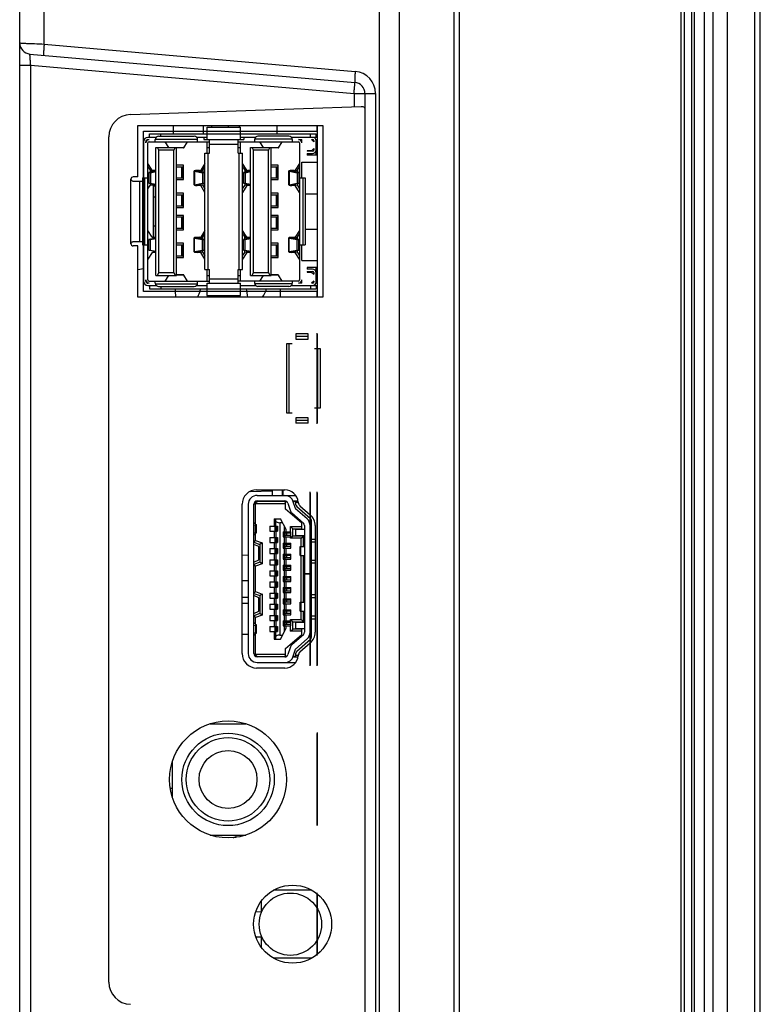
# Model space of a CAD drawing. Header units: millimetres. Extents: x 0 to 1189, y 0 to 841.
# Tile 6 of 29: x 83 to 150, y 505 to 594. Entities that reach past the tile are written whole.
import ezdxf

# ---------------------------------------------------------------- set-up
doc = ezdxf.new("R2010")
doc.units = ezdxf.units.MM
doc.layers.add('11_COMPONENTS', color=7, linetype='Continuous')

msp = doc.modelspace()

# ---------------------------------------------------------------- linework, layer by layer
at = {"layer": '11_COMPONENTS', "color": 7, "linetype": 'Continuous'}
for p, q in [((144.729, 400.165), (144.729, 661.165)), ((145.508, 401.694), (145.508, 659.636)), ((146.77, 401.735), (146.77, 659.595)), ((143.829, 401.865), (143.829, 659.465)), ((142.929, 403.546), (142.929, 657.785)), ((143.579, 403.17), (143.579, 658.16)), ((142.629, 404.065), (142.629, 657.265)), ((149.228, 404.685), (149.228, 656.645)), ((149.729, 404.685), (149.729, 656.645)), ((122.229, 408.792), (122.229, 652.538)), ((122.729, 408.766), (122.729, 652.565)), ((115.529, 413.044), (115.529, 648.287)), ((117.32, 415.041), (117.32, 646.289)), ((85.415, 591.685), (85.415, 599.665)), ((83.229, 464.535), (83.229, 596.866)), ((85.415, 591.685), (113.351, 589.241)), ((84.142, 590.797), (113.316, 588.245)), ((83.229, 589.789), (84.211, 589.789)), ((84.211, 500.541), (84.211, 589.789)), ((84.211, 589.789), (113.246, 587.249)), ((113.246, 587.249), (113.246, 586.061)), ((113.246, 587.249), (115.177, 587.249)), ((114.229, 587.249), (114.229, 503.082)), ((115.177, 587.249), (115.177, 503.082)), ((93.159, 585.36), (113.874, 586.083)), ((93.829, 579.765), (93.829, 584.365)), ((93.829, 584.365), (110.429, 584.365)), ((94.329, 569.465), (94.329, 583.865)), ((94.329, 583.865), (109.929, 583.865)), ((94.889, 583.315), (94.889, 583.615)), ((94.889, 583.615), (109.829, 583.615)), ((95.889, 583.415), (95.889, 583.615)), ((96.99, 584.365), (96.99, 583.615)), ((99.7, 584.365), (99.7, 583.615)), ((100.049, 583.115), (100.049, 584.215)), ((100.049, 584.215), (103.049, 584.215)), ((100.437, 584.365), (100.437, 584.215)), ((101.929, 584.365), (101.929, 584.215)), ((102.929, 584.365), (102.929, 584.215)), ((103.049, 583.115), (103.049, 584.215)), ((106.319, 584.365), (106.319, 583.615)), ((109.329, 583.315), (109.329, 583.615)), ((109.829, 583.315), (109.829, 583.615)), ((109.929, 584.053), (109.929, 584.178)), ((109.929, 583.865), (109.929, 569.465)), ((110.429, 584.365), (110.429, 568.965)), ((91.229, 507.47), (91.229, 583.361)), ((94.339, 582.915), (94.339, 579.665)), ((94.539, 582.815), (94.539, 582.915)), ((95.475, 583.315), (94.739, 583.315)), ((94.739, 583.115), (94.839, 583.115)), ((94.739, 570.515), (94.739, 582.815)), ((94.839, 582.915), (100.259, 582.915)), ((95.399, 582.915), (95.399, 583.115)), ((95.403, 583.165), (99.195, 583.165)), ((95.699, 583.415), (98.899, 583.415)), ((96.606, 582.415), (96.293, 582.915)), ((97.949, 582.379), (98.285, 582.915)), ((100.049, 583.315), (99.122, 583.315)), ((99.199, 582.915), (99.199, 583.115)), ((99.749, 583.315), (99.749, 583.115)), ((99.749, 583.115), (103.349, 583.115)), ((100.059, 581.885), (100.059, 582.915)), ((100.259, 581.885), (100.259, 583.115)), ((100.259, 582.715), (102.839, 582.715)), ((102.839, 581.885), (102.839, 583.115)), ((102.839, 582.915), (108.259, 582.915)), ((103.039, 581.885), (103.039, 582.915)), ((104.395, 583.315), (103.049, 583.315)), ((103.349, 583.315), (103.349, 583.115)), ((104.319, 583.115), (104.319, 582.915)), ((107.695, 583.165), (104.323, 583.165)), ((107.399, 583.415), (104.619, 583.415)), ((105.106, 582.415), (104.793, 582.915)), ((106.449, 582.379), (106.785, 582.915)), ((109.929, 583.315), (107.622, 583.315)), ((107.699, 583.115), (107.699, 582.915)), ((108.259, 583.115), (108.559, 583.115)), ((108.359, 582.815), (108.359, 570.515)), ((108.559, 582.815), (108.559, 583.115)), ((109.429, 583.115), (109.629, 582.915)), ((109.429, 583.115), (109.529, 583.115)), ((109.629, 583.015), (109.629, 582.915)), ((109.812, 583.115), (109.929, 583.115)), ((109.829, 581.715), (109.829, 583.115)), ((109.929, 582.853), (109.929, 582.978)), ((109.929, 582.853), (109.929, 582.978)), ((109.929, 582.853), (109.929, 582.978)), ((95.459, 570.915), (95.459, 582.415)), ((95.459, 582.415), (97.299, 582.415)), ((95.709, 582.165), (95.584, 582.415)), ((95.709, 571.165), (95.709, 582.165)), ((97.049, 582.165), (95.709, 582.165)), ((97.174, 582.415), (97.049, 582.165)), ((97.049, 571.165), (97.049, 582.165)), ((97.299, 570.915), (97.299, 582.415)), ((97.949, 582.379), (97.299, 582.379)), ((97.943, 582.375), (97.299, 582.375)), ((99.859, 571.445), (99.859, 581.885)), ((99.859, 581.885), (100.259, 581.885)), ((100.059, 582.415), (100.259, 582.415)), ((100.159, 571.445), (100.159, 581.885)), ((102.839, 582.415), (103.039, 582.415)), ((102.839, 581.885), (103.239, 581.885)), ((102.939, 571.445), (102.939, 581.885)), ((103.239, 571.445), (103.239, 581.885)), ((103.959, 570.915), (103.959, 582.415)), ((103.959, 582.415), (105.799, 582.415)), ((104.209, 582.165), (104.084, 582.415)), ((104.209, 571.165), (104.209, 582.165)), ((105.549, 582.165), (104.209, 582.165)), ((105.674, 582.415), (105.549, 582.165)), ((105.549, 571.165), (105.549, 582.165)), ((105.799, 570.915), (105.799, 582.415)), ((106.449, 582.379), (105.799, 582.379)), ((106.443, 582.375), (105.799, 582.375)), ((109.029, 582.115), (109.029, 582.065)), ((109.429, 582.115), (109.029, 582.115)), ((109.529, 582.065), (109.029, 582.065)), ((109.029, 581.865), (109.029, 581.715)), ((109.029, 581.865), (109.529, 581.865)), ((109.629, 582.315), (109.429, 582.115)), ((109.629, 582.315), (109.629, 582.165)), ((95.126, 580.36), (94.739, 580.967)), ((99.859, 580.967), (99.472, 580.36)), ((103.626, 580.36), (103.239, 580.967)), ((108.359, 580.967), (107.972, 580.36)), ((108.559, 579.665), (108.559, 581.075)), ((108.559, 581.075), (109.929, 581.075)), ((109.929, 581.715), (109.029, 581.715)), ((94.739, 580.653), (94.928, 580.357)), ((95.459, 580.286), (94.805, 580.153)), ((94.805, 580.153), (94.805, 579.187)), ((94.805, 580.153), (94.97, 580.138)), ((94.928, 580.357), (94.928, 580.178)), ((94.97, 580.138), (95.459, 580.238)), ((94.97, 580.138), (94.97, 579.202)), ((95.2, 580.32), (95.2, 580.234)), ((95.2, 580.32), (95.429, 580.317)), ((95.447, 580.344), (95.218, 580.347)), ((95.429, 580.317), (95.429, 580.28)), ((97.929, 580.805), (97.299, 580.805)), ((97.299, 580.665), (97.929, 580.665)), ((97.792, 579.665), (97.792, 580.665)), ((97.912, 579.665), (97.912, 580.665)), ((97.929, 579.525), (97.929, 580.805)), ((98.877, 579.037), (98.877, 580.303)), ((98.928, 580.28), (98.928, 579.06)), ((98.928, 580.28), (99.627, 580.138)), ((99.793, 580.153), (99.094, 580.296)), ((99.38, 580.347), (99.151, 580.344)), ((99.168, 580.317), (99.398, 580.32)), ((99.168, 580.317), (99.168, 580.28)), ((99.398, 580.32), (99.398, 580.234)), ((99.627, 580.138), (99.793, 580.153)), ((99.627, 580.138), (99.627, 579.202)), ((99.67, 580.357), (99.859, 580.653)), ((99.67, 580.357), (99.67, 580.178)), ((99.793, 580.153), (99.793, 579.187)), ((103.239, 580.653), (103.428, 580.357)), ((103.959, 580.286), (103.305, 580.153)), ((103.305, 580.153), (103.305, 579.187)), ((103.305, 580.153), (103.47, 580.138)), ((103.428, 580.357), (103.428, 580.178)), ((103.47, 580.138), (103.959, 580.238)), ((103.47, 580.138), (103.47, 579.202)), ((103.7, 580.32), (103.7, 580.234)), ((103.7, 580.32), (103.929, 580.317)), ((103.947, 580.344), (103.718, 580.347)), ((103.929, 580.317), (103.929, 580.28)), ((106.429, 580.805), (105.799, 580.805)), ((105.799, 580.665), (106.429, 580.665)), ((106.292, 579.665), (106.292, 580.665)), ((106.412, 579.665), (106.412, 580.665)), ((106.429, 579.525), (106.429, 580.805)), ((107.377, 579.037), (107.377, 580.303)), ((107.428, 580.28), (107.428, 579.06)), ((107.428, 580.28), (108.127, 580.138)), ((108.293, 580.153), (107.594, 580.296)), ((107.88, 580.347), (107.651, 580.344)), ((107.668, 580.317), (107.898, 580.32)), ((107.668, 580.317), (107.668, 580.28)), ((107.898, 580.32), (107.898, 580.234)), ((108.127, 580.138), (108.293, 580.153)), ((108.127, 580.138), (108.127, 579.202)), ((108.17, 580.357), (108.359, 580.653)), ((108.17, 580.357), (108.17, 580.178)), ((108.293, 580.153), (108.293, 579.187)), ((93.215, 573.765), (93.215, 579.565)), ((93.829, 579.765), (93.415, 579.765)), ((93.511, 579.365), (94.239, 579.365)), ((93.988, 579.365), (93.988, 573.965)), ((94.239, 579.665), (94.239, 573.665)), ((94.239, 579.665), (94.739, 579.665)), ((94.439, 579.665), (94.439, 573.665)), ((94.739, 579.365), (94.805, 579.365)), ((94.805, 579.187), (94.97, 579.202)), ((95.459, 579.054), (94.805, 579.187)), ((94.928, 579.162), (94.928, 578.983)), ((94.97, 579.202), (95.459, 579.103)), ((95.2, 579.107), (95.2, 579.02)), ((95.209, 579.105), (95.209, 574.337)), ((95.237, 579.099), (95.237, 574.337)), ((97.299, 579.665), (97.929, 579.665)), ((97.299, 579.525), (97.929, 579.525)), ((98.928, 579.06), (99.627, 579.202)), ((99.793, 579.187), (99.094, 579.045)), ((99.398, 579.107), (99.398, 579.02)), ((99.627, 579.202), (99.793, 579.187)), ((99.67, 579.162), (99.67, 578.983)), ((103.305, 579.187), (103.47, 579.202)), ((103.959, 579.054), (103.305, 579.187)), ((103.428, 579.162), (103.428, 578.983)), ((103.47, 579.202), (103.959, 579.103)), ((103.7, 579.107), (103.7, 579.02)), ((105.799, 579.665), (106.429, 579.665)), ((105.799, 579.525), (106.429, 579.525)), ((107.428, 579.06), (108.127, 579.202)), ((108.293, 579.187), (107.594, 579.045)), ((107.898, 579.107), (107.898, 579.02)), ((108.127, 579.202), (108.293, 579.187)), ((108.17, 579.162), (108.17, 578.983)), ((108.359, 579.665), (108.859, 579.665)), ((108.659, 579.665), (108.659, 573.665)), ((108.859, 579.665), (108.859, 573.665)), ((94.739, 578.687), (94.928, 578.983)), ((95.2, 579.02), (95.429, 579.023)), ((95.237, 578.965), (95.459, 578.965)), ((95.429, 579.06), (95.429, 579.023)), ((97.929, 578.305), (97.299, 578.305)), ((97.929, 577.025), (97.929, 578.305)), ((99.38, 578.993), (99.151, 578.996)), ((99.168, 579.06), (99.168, 579.023)), ((99.168, 579.023), (99.398, 579.02)), ((99.859, 578.373), (99.472, 578.981)), ((99.67, 578.983), (99.859, 578.687)), ((103.239, 578.687), (103.428, 578.983)), ((103.626, 578.981), (103.239, 578.373)), ((103.7, 579.02), (103.929, 579.023)), ((103.947, 578.996), (103.718, 578.993)), ((103.929, 579.06), (103.929, 579.023)), ((106.429, 578.305), (105.799, 578.305)), ((106.429, 577.025), (106.429, 578.305)), ((107.88, 578.993), (107.651, 578.996)), ((107.668, 579.06), (107.668, 579.023)), ((107.668, 579.023), (107.898, 579.02)), ((108.359, 578.373), (107.972, 578.981)), ((108.17, 578.983), (108.359, 578.687)), ((108.859, 578.255), (109.929, 578.255)), ((95.237, 577.965), (95.459, 577.965)), ((97.299, 578.165), (97.929, 578.165)), ((97.792, 577.165), (97.792, 578.165)), ((97.912, 577.165), (97.912, 578.165)), ((105.799, 578.165), (106.429, 578.165)), ((106.292, 577.165), (106.292, 578.165)), ((106.412, 577.165), (106.412, 578.165)), ((97.299, 577.165), (97.929, 577.165)), ((97.299, 577.025), (97.929, 577.025)), ((105.799, 577.165), (106.429, 577.165)), ((105.799, 577.025), (106.429, 577.025)), ((97.929, 576.305), (97.299, 576.305)), ((97.299, 576.165), (97.929, 576.165)), ((97.792, 575.165), (97.792, 576.165)), ((97.912, 575.165), (97.912, 576.165)), ((97.929, 575.025), (97.929, 576.305)), ((106.429, 576.305), (105.799, 576.305)), ((105.799, 576.165), (106.429, 576.165)), ((106.292, 575.165), (106.292, 576.165)), ((106.412, 575.165), (106.412, 576.165)), ((106.429, 575.025), (106.429, 576.305)), ((95.126, 574.35), (94.739, 574.957)), ((95.237, 575.365), (95.459, 575.365)), ((97.299, 575.165), (97.929, 575.165)), ((97.299, 575.025), (97.929, 575.025)), ((99.859, 574.957), (99.472, 574.35)), ((103.626, 574.35), (103.239, 574.957)), ((105.799, 575.165), (106.429, 575.165)), ((105.799, 575.025), (106.429, 575.025)), ((108.359, 574.957), (107.972, 574.35)), ((108.859, 575.075), (109.929, 575.075)), ((93.511, 573.965), (94.239, 573.965)), ((94.739, 573.965), (94.805, 573.965)), ((95.459, 574.276), (94.805, 574.143)), ((94.805, 573.177), (94.805, 574.143)), ((94.805, 574.143), (94.97, 574.128)), ((94.97, 574.128), (95.459, 574.228)), ((94.97, 573.192), (94.97, 574.128)), ((95.447, 574.334), (95.218, 574.337)), ((95.237, 574.365), (95.459, 574.365)), ((97.929, 573.805), (97.299, 573.805)), ((97.929, 572.525), (97.929, 573.805)), ((98.877, 573.027), (98.877, 574.293)), ((98.928, 573.05), (98.928, 574.27)), ((98.928, 574.27), (99.627, 574.128)), ((99.793, 574.143), (99.094, 574.286)), ((99.38, 574.337), (99.151, 574.334)), ((99.168, 574.307), (99.398, 574.31)), ((99.168, 574.27), (99.168, 574.307)), ((99.398, 574.224), (99.398, 574.31)), ((99.627, 574.128), (99.793, 574.143)), ((99.627, 573.192), (99.627, 574.128)), ((99.67, 574.347), (99.859, 574.643)), ((99.67, 574.168), (99.67, 574.347)), ((99.793, 573.177), (99.793, 574.143)), ((103.239, 574.643), (103.428, 574.347)), ((103.959, 574.276), (103.305, 574.143)), ((103.305, 573.177), (103.305, 574.143)), ((103.305, 574.143), (103.47, 574.128)), ((103.428, 574.168), (103.428, 574.347)), ((103.47, 574.128), (103.959, 574.228)), ((103.47, 573.192), (103.47, 574.128)), ((103.7, 574.224), (103.7, 574.31)), ((103.7, 574.31), (103.929, 574.307)), ((103.947, 574.334), (103.718, 574.337)), ((103.929, 574.27), (103.929, 574.307)), ((106.429, 573.805), (105.799, 573.805)), ((106.429, 572.525), (106.429, 573.805)), ((107.377, 573.027), (107.377, 574.293)), ((107.428, 573.05), (107.428, 574.27)), ((107.428, 574.27), (108.127, 574.128)), ((108.293, 574.143), (107.594, 574.286)), ((107.88, 574.337), (107.651, 574.334)), ((107.668, 574.307), (107.898, 574.31)), ((107.668, 574.27), (107.668, 574.307)), ((107.898, 574.224), (107.898, 574.31)), ((108.127, 574.128), (108.293, 574.143)), ((108.127, 573.192), (108.127, 574.128)), ((108.17, 574.347), (108.359, 574.643)), ((108.17, 574.168), (108.17, 574.347)), ((108.293, 573.177), (108.293, 574.143)), ((93.829, 573.565), (93.415, 573.565)), ((93.829, 568.965), (93.829, 573.565)), ((94.239, 573.665), (94.739, 573.665)), ((94.339, 573.665), (94.339, 570.415)), ((95.126, 572.971), (94.739, 572.363)), ((94.805, 573.177), (94.97, 573.192)), ((95.459, 573.044), (94.805, 573.177)), ((94.97, 573.192), (95.459, 573.093)), ((95.447, 572.986), (95.218, 572.983)), ((97.299, 573.665), (97.929, 573.665)), ((97.792, 572.665), (97.792, 573.665)), ((97.912, 572.665), (97.912, 573.665)), ((98.928, 573.05), (99.627, 573.192)), ((99.793, 573.177), (99.094, 573.035)), ((99.38, 572.983), (99.151, 572.986)), ((99.168, 573.013), (99.168, 573.05)), ((99.168, 573.013), (99.398, 573.01)), ((99.398, 573.01), (99.398, 573.097)), ((99.859, 572.363), (99.472, 572.971)), ((99.627, 573.192), (99.793, 573.177)), ((99.67, 572.973), (99.67, 573.152)), ((99.67, 572.973), (99.859, 572.677)), ((103.239, 572.677), (103.428, 572.973)), ((103.626, 572.971), (103.239, 572.363)), ((103.305, 573.177), (103.47, 573.192)), ((103.959, 573.044), (103.305, 573.177)), ((103.428, 572.973), (103.428, 573.152)), ((103.47, 573.192), (103.959, 573.093)), ((103.7, 573.01), (103.7, 573.097)), ((103.7, 573.01), (103.929, 573.013)), ((103.947, 572.986), (103.718, 572.983)), ((103.929, 573.013), (103.929, 573.05)), ((105.799, 573.665), (106.429, 573.665)), ((106.292, 572.665), (106.292, 573.665)), ((106.412, 572.665), (106.412, 573.665)), ((107.428, 573.05), (108.127, 573.192)), ((108.293, 573.177), (107.594, 573.035)), ((107.88, 572.983), (107.651, 572.986)), ((107.668, 573.013), (107.668, 573.05)), ((107.668, 573.013), (107.898, 573.01)), ((107.898, 573.01), (107.898, 573.097)), ((108.359, 572.363), (107.972, 572.971)), ((108.127, 573.192), (108.293, 573.177)), ((108.17, 572.973), (108.17, 573.152)), ((108.17, 572.973), (108.359, 572.677)), ((108.359, 573.665), (108.859, 573.665)), ((108.559, 572.255), (108.559, 573.665)), ((97.299, 572.665), (97.929, 572.665)), ((97.299, 572.525), (97.929, 572.525)), ((105.799, 572.665), (106.429, 572.665)), ((105.799, 572.525), (106.429, 572.525)), ((108.559, 572.255), (109.929, 572.255)), ((93.829, 571.434), (94.339, 571.524)), ((95.584, 570.915), (95.709, 571.165)), ((95.709, 571.165), (97.049, 571.165)), ((97.049, 571.165), (97.174, 570.915)), ((99.859, 571.445), (100.259, 571.445)), ((100.059, 570.415), (100.059, 571.445)), ((100.259, 570.215), (100.259, 571.445)), ((102.839, 570.215), (102.839, 571.445)), ((102.839, 571.445), (103.239, 571.445)), ((103.039, 570.415), (103.039, 571.445)), ((104.084, 570.915), (104.209, 571.165)), ((104.209, 571.165), (105.549, 571.165)), ((105.549, 571.165), (105.674, 570.915)), ((109.029, 571.615), (109.029, 571.465)), ((109.929, 571.615), (109.029, 571.615)), ((109.529, 571.465), (109.029, 571.465)), ((109.029, 571.265), (109.029, 571.215)), ((109.029, 571.265), (109.529, 571.265)), ((109.029, 571.215), (109.429, 571.215)), ((109.429, 571.215), (109.629, 571.015)), ((109.629, 571.165), (109.629, 571.015)), ((109.829, 570.215), (109.829, 571.615)), ((94.539, 570.415), (94.539, 570.515)), ((94.839, 570.415), (100.259, 570.415)), ((95.399, 570.215), (95.399, 570.415)), ((95.459, 570.915), (97.299, 570.915)), ((96.293, 570.415), (96.606, 570.915)), ((97.943, 570.955), (97.299, 570.955)), ((97.949, 570.951), (97.299, 570.951)), ((98.285, 570.415), (97.949, 570.951)), ((99.199, 570.215), (99.199, 570.415)), ((100.059, 570.915), (100.259, 570.915)), ((100.259, 570.615), (102.839, 570.615)), ((102.839, 570.915), (103.039, 570.915)), ((108.259, 570.415), (102.839, 570.415)), ((103.959, 570.915), (105.799, 570.915)), ((104.319, 570.415), (104.319, 570.215)), ((104.793, 570.415), (105.106, 570.915)), ((106.443, 570.955), (105.799, 570.955)), ((106.449, 570.951), (105.799, 570.951)), ((106.785, 570.415), (106.449, 570.951)), ((107.699, 570.415), (107.699, 570.215)), ((108.559, 570.215), (108.559, 570.515)), ((109.629, 570.415), (109.429, 570.215)), ((109.629, 570.415), (109.629, 570.315)), ((109.929, 570.353), (109.929, 570.478)), ((109.929, 570.353), (109.929, 570.478)), ((109.929, 570.353), (109.929, 570.478)), ((109.929, 569.465), (94.329, 569.465)), ((94.839, 570.215), (94.739, 570.215)), ((94.739, 570.015), (95.475, 570.015)), ((94.889, 570.015), (94.889, 569.715)), ((94.889, 569.715), (109.829, 569.715)), ((95.403, 570.165), (99.195, 570.165)), ((95.699, 569.915), (98.899, 569.915)), ((95.889, 569.915), (95.889, 569.715)), ((99.122, 570.015), (100.049, 570.015)), ((100.009, 569.715), (100.049, 569.704)), ((100.049, 569.115), (100.049, 570.215)), ((100.049, 570.215), (103.049, 570.215)), ((103.049, 569.115), (103.049, 570.215)), ((103.049, 570.015), (104.395, 570.015)), ((107.695, 570.165), (104.323, 570.165)), ((107.399, 569.915), (104.619, 569.915)), ((106.629, 568.965), (106.629, 569.715)), ((107.622, 570.015), (109.929, 570.015)), ((108.559, 570.215), (108.259, 570.215)), ((109.329, 570.015), (109.329, 569.715)), ((109.529, 570.215), (109.429, 570.215)), ((109.929, 570.215), (109.812, 570.215)), ((109.829, 570.015), (109.829, 569.715)), ((110.429, 568.965), (93.829, 568.965)), ((100.049, 569.115), (103.049, 569.115)), ((109.929, 569.153), (109.929, 569.278)), ((108.029, 565.665), (108.029, 565.192)), ((109.129, 565.665), (108.029, 565.665)), ((109.129, 565.442), (108.029, 565.442)), ((108.029, 565.192), (109.129, 565.192)), ((109.129, 565.192), (109.129, 565.665)), ((109.929, 565.603), (109.929, 565.728)), ((107.179, 564.765), (107.179, 558.565)), ((107.702, 564.765), (107.179, 564.765)), ((107.402, 564.765), (107.402, 558.565)), ((110.229, 564.315), (109.706, 564.315)), ((110.006, 559.015), (110.006, 564.315)), ((110.229, 559.015), (110.229, 564.315)), ((109.706, 559.015), (110.229, 559.015)), ((107.179, 558.565), (107.702, 558.565)), ((108.029, 558.138), (108.029, 557.665)), ((109.129, 558.138), (108.029, 558.138)), ((109.129, 557.888), (108.029, 557.888)), ((109.129, 557.665), (109.129, 558.138)), ((109.129, 557.665), (108.029, 557.665)), ((109.929, 557.603), (109.929, 557.728)), ((104.499, 551.665), (107.029, 551.665)), ((105.929, 551.165), (105.929, 551.665)), ((106.829, 551.165), (106.829, 551.665)), ((106.879, 551.165), (106.879, 551.665)), ((103.916, 551.526), (105.929, 551.561)), ((104.549, 551.165), (108.003, 551.165)), ((106.829, 551.185), (106.879, 551.235)), ((109.299, 551.353), (109.299, 551.478)), ((109.929, 551.353), (109.929, 551.478)), ((103.199, 536.965), (103.199, 550.365)), ((103.749, 550.365), (103.749, 536.965)), ((104.249, 550.365), (104.549, 550.615)), ((104.249, 536.965), (104.249, 550.365)), ((104.399, 550.415), (104.358, 550.456)), ((107.192, 550.615), (104.383, 550.615)), ((104.399, 548.594), (104.399, 550.415)), ((107.099, 550.415), (104.399, 550.415)), ((104.549, 550.665), (107.027, 550.665)), ((105.459, 550.615), (105.459, 550.665)), ((106.139, 550.615), (106.139, 550.665)), ((106.149, 550.615), (106.149, 550.665)), ((106.999, 550.615), (107.099, 550.515)), ((107.099, 549.915), (107.099, 550.515)), ((108.549, 548.665), (107.099, 549.915)), ((107.149, 550.639), (107.149, 550.615)), ((107.314, 550.453), (107.503, 549.839)), ((107.769, 550.665), (108.212, 550.665)), ((107.987, 550.615), (107.792, 550.615)), ((107.981, 549.986), (107.792, 550.6)), ((108.032, 550.327), (107.979, 550.665)), ((109.027, 549.055), (107.996, 549.963)), ((108.224, 550.515), (108.002, 550.515)), ((108.114, 550.178), (109.344, 549.095)), ((108.392, 550.236), (109.308, 549.431)), ((106.079, 549.065), (106.079, 548.39)), ((106.079, 549.065), (106.629, 549.065)), ((106.229, 548.39), (106.229, 549.065)), ((107.159, 548.089), (106.629, 549.065)), ((107.666, 549.588), (108.697, 548.68)), ((104.249, 548.491), (104.403, 548.511)), ((104.431, 548.56), (104.257, 548.74)), ((104.403, 547.819), (104.403, 548.511)), ((104.499, 547.793), (104.499, 548.538)), ((105.669, 548.39), (105.669, 547.94)), ((105.669, 548.39), (106.369, 548.39)), ((106.169, 547.94), (106.169, 548.39)), ((106.258, 547.94), (106.258, 548.39)), ((106.326, 547.94), (106.326, 548.39)), ((106.339, 547.94), (106.339, 548.39)), ((106.369, 548.39), (106.369, 547.94)), ((106.579, 548.715), (106.579, 538.615)), ((106.819, 548.715), (106.579, 548.715)), ((107.009, 547.89), (107.009, 548.365)), ((107.549, 547.89), (107.549, 548.365)), ((107.549, 548.365), (107.749, 548.165)), ((107.549, 548.365), (108.549, 548.365)), ((107.749, 547.515), (107.749, 548.165)), ((107.749, 548.165), (108.549, 548.165)), ((108.549, 548.165), (108.549, 548.665)), ((108.799, 548.455), (108.799, 544.115)), ((109.429, 538.423), (109.429, 548.907)), ((109.749, 548.455), (109.749, 538.876)), ((104.249, 547.839), (104.403, 547.819)), ((104.431, 547.77), (104.257, 547.59)), ((104.399, 547.123), (104.399, 547.737)), ((105.669, 547.94), (106.369, 547.94)), ((105.669, 547.39), (105.669, 546.94)), ((105.669, 547.39), (106.369, 547.39)), ((106.079, 547.94), (106.079, 547.39)), ((106.169, 546.94), (106.169, 547.39)), ((106.229, 547.94), (106.229, 547.39)), ((106.258, 546.94), (106.258, 547.39)), ((106.326, 546.94), (106.326, 547.39)), ((106.339, 546.94), (106.339, 547.39)), ((106.369, 547.39), (106.369, 546.94)), ((106.869, 547.89), (106.869, 547.44)), ((106.869, 547.89), (107.569, 547.89)), ((106.869, 547.44), (107.569, 547.44)), ((106.899, 547.44), (106.899, 547.89)), ((106.912, 547.44), (106.912, 547.89)), ((106.98, 547.44), (106.98, 547.89)), ((107.009, 546.89), (107.009, 547.44)), ((107.069, 547.44), (107.069, 547.89)), ((107.569, 547.765), (107.069, 547.765)), ((107.569, 547.565), (107.069, 547.565)), ((107.159, 547.89), (107.159, 548.089)), ((107.159, 546.89), (107.159, 547.44)), ((107.224, 547.565), (107.224, 547.765)), ((107.749, 547.515), (107.549, 547.315)), ((107.549, 547.315), (107.549, 547.44)), ((108.499, 547.315), (107.549, 547.315)), ((107.569, 547.44), (107.569, 547.89)), ((108.699, 547.515), (107.749, 547.515)), ((107.999, 548.115), (107.999, 547.565)), ((108.799, 548.115), (107.999, 548.115)), ((107.999, 547.565), (108.799, 547.565)), ((108.499, 547.315), (108.699, 547.515)), ((108.499, 546.565), (108.499, 547.315)), ((108.699, 546.565), (108.699, 547.515)), ((104.249, 547.018), (104.399, 547.123)), ((104.249, 546.965), (104.799, 546.765)), ((104.699, 546.565), (104.249, 546.765)), ((104.399, 547.123), (104.999, 546.905)), ((104.699, 545.365), (104.699, 546.565)), ((104.999, 546.905), (104.799, 546.765)), ((104.799, 546.765), (104.799, 545.165)), ((104.999, 546.905), (104.999, 545.025)), ((105.669, 546.94), (106.369, 546.94)), ((105.669, 546.39), (105.669, 545.94)), ((105.669, 546.39), (106.369, 546.39)), ((106.079, 546.94), (106.079, 546.39)), ((106.169, 545.94), (106.169, 546.39)), ((106.229, 546.94), (106.229, 546.39)), ((106.258, 545.94), (106.258, 546.39)), ((106.326, 545.94), (106.326, 546.39)), ((106.339, 545.94), (106.339, 546.39)), ((106.369, 546.39), (106.369, 545.94)), ((106.869, 546.89), (106.869, 546.44)), ((106.869, 546.89), (107.569, 546.89)), ((106.869, 546.44), (107.569, 546.44)), ((106.899, 546.44), (106.899, 546.89)), ((106.912, 546.44), (106.912, 546.89)), ((106.98, 546.44), (106.98, 546.89)), ((107.009, 545.89), (107.009, 546.44)), ((107.069, 546.44), (107.069, 546.89)), ((107.569, 546.765), (107.069, 546.765)), ((107.569, 546.565), (107.069, 546.565)), ((107.159, 545.89), (107.159, 546.44)), ((107.224, 546.565), (107.224, 546.765)), ((107.569, 546.44), (107.569, 546.89)), ((108.399, 545.765), (108.399, 546.565)), ((108.399, 546.565), (108.799, 546.565)), ((108.473, 545.765), (108.473, 546.565)), ((109.429, 547.24), (109.749, 547.24)), ((109.429, 546.99), (109.749, 546.99)), ((103.199, 545.817), (103.749, 545.807)), ((105.669, 545.94), (106.369, 545.94)), ((106.079, 545.94), (106.079, 545.39)), ((106.229, 545.94), (106.229, 545.39)), ((106.869, 545.89), (106.869, 545.44)), ((106.869, 545.89), (107.569, 545.89)), ((106.899, 545.44), (106.899, 545.89)), ((106.912, 545.44), (106.912, 545.89)), ((106.98, 545.44), (106.98, 545.89)), ((107.069, 545.44), (107.069, 545.89)), ((107.569, 545.765), (107.069, 545.765)), ((107.569, 545.565), (107.069, 545.565)), ((107.224, 545.565), (107.224, 545.765)), ((107.569, 545.44), (107.569, 545.89)), ((108.399, 545.765), (108.799, 545.765)), ((108.499, 541.565), (108.499, 545.765)), ((108.699, 541.565), (108.699, 545.765)), ((104.249, 545.165), (104.699, 545.365)), ((104.799, 545.165), (104.249, 544.965)), ((104.399, 544.807), (104.249, 544.912)), ((104.999, 545.025), (104.399, 544.807)), ((104.399, 542.523), (104.399, 544.807)), ((104.999, 545.025), (104.799, 545.165)), ((105.669, 545.39), (105.669, 544.94)), ((105.669, 545.39), (106.369, 545.39)), ((105.669, 544.94), (106.369, 544.94)), ((106.079, 544.94), (106.079, 544.39)), ((106.169, 544.94), (106.169, 545.39)), ((106.229, 544.94), (106.229, 544.39)), ((106.258, 544.94), (106.258, 545.39)), ((106.326, 544.94), (106.326, 545.39)), ((106.339, 544.94), (106.339, 545.39)), ((106.369, 545.39), (106.369, 544.94)), ((106.869, 545.44), (107.569, 545.44)), ((106.869, 544.89), (106.869, 544.44)), ((106.869, 544.89), (107.569, 544.89)), ((106.899, 544.44), (106.899, 544.89)), ((106.912, 544.44), (106.912, 544.89)), ((106.98, 544.44), (106.98, 544.89)), ((107.009, 544.89), (107.009, 545.44)), ((107.069, 544.44), (107.069, 544.89)), ((107.569, 544.765), (107.069, 544.765)), ((107.159, 544.89), (107.159, 545.44)), ((107.224, 544.565), (107.224, 544.765)), ((107.569, 544.44), (107.569, 544.89)), ((109.429, 545.34), (109.749, 545.34)), ((109.749, 545.09), (109.429, 545.09)), ((105.669, 544.39), (105.669, 543.94)), ((105.669, 544.39), (106.369, 544.39)), ((105.669, 543.94), (106.369, 543.94)), ((106.079, 543.94), (106.079, 543.39)), ((106.169, 543.94), (106.169, 544.39)), ((106.229, 543.94), (106.229, 543.39)), ((106.258, 543.94), (106.258, 544.39)), ((106.326, 543.94), (106.326, 544.39)), ((106.339, 543.94), (106.339, 544.39)), ((106.369, 544.39), (106.369, 543.94)), ((106.869, 544.44), (107.569, 544.44)), ((106.869, 543.89), (106.869, 543.44)), ((106.869, 543.89), (107.569, 543.89)), ((106.899, 543.44), (106.899, 543.89)), ((106.912, 543.44), (106.912, 543.89)), ((106.98, 543.44), (106.98, 543.89)), ((107.009, 543.89), (107.009, 544.44)), ((107.569, 544.565), (107.069, 544.565)), ((107.069, 543.44), (107.069, 543.89)), ((107.069, 543.865), (107.569, 543.865)), ((107.569, 543.765), (107.069, 543.765)), ((107.159, 543.89), (107.159, 544.44)), ((107.224, 543.565), (107.224, 543.765)), ((107.569, 543.44), (107.569, 543.89)), ((109.299, 544.115), (108.799, 544.115)), ((108.799, 544.105), (108.799, 538.876)), ((109.299, 544.105), (108.799, 544.105)), ((103.199, 543.514), (103.749, 543.523)), ((105.669, 543.39), (105.669, 542.94)), ((105.669, 543.39), (106.369, 543.39)), ((105.669, 542.94), (106.369, 542.94)), ((106.079, 542.94), (106.079, 542.39)), ((106.169, 542.94), (106.169, 543.39)), ((106.229, 542.94), (106.229, 542.39)), ((106.258, 542.94), (106.258, 543.39)), ((106.326, 542.94), (106.326, 543.39)), ((106.339, 542.94), (106.339, 543.39)), ((106.369, 543.39), (106.369, 542.94)), ((106.869, 543.44), (107.569, 543.44)), ((106.869, 542.89), (106.869, 542.44)), ((106.869, 542.89), (107.569, 542.89)), ((106.899, 542.44), (106.899, 542.89)), ((106.912, 542.44), (106.912, 542.89)), ((106.98, 542.44), (106.98, 542.89)), ((107.009, 542.89), (107.009, 543.44)), ((107.569, 543.565), (107.069, 543.565)), ((107.069, 542.44), (107.069, 542.89)), ((107.159, 542.89), (107.159, 543.44)), ((107.569, 542.44), (107.569, 542.89)), ((103.749, 541.99), (103.199, 541.99)), ((104.249, 542.418), (104.399, 542.523)), ((104.249, 542.365), (104.799, 542.165)), ((104.699, 541.965), (104.249, 542.165)), ((104.399, 542.523), (104.999, 542.305)), ((104.699, 540.765), (104.699, 541.965)), ((104.999, 542.305), (104.799, 542.165)), ((104.799, 542.165), (104.799, 540.565)), ((104.999, 542.305), (104.999, 540.425)), ((105.669, 542.39), (105.669, 541.94)), ((105.669, 542.39), (106.369, 542.39)), ((105.669, 541.94), (106.369, 541.94)), ((106.079, 541.94), (106.079, 541.39)), ((106.169, 541.94), (106.169, 542.39)), ((106.229, 541.94), (106.229, 541.39)), ((106.258, 541.94), (106.258, 542.39)), ((106.326, 541.94), (106.326, 542.39)), ((106.339, 541.94), (106.339, 542.39)), ((106.369, 542.39), (106.369, 541.94)), ((106.869, 542.44), (107.569, 542.44)), ((107.009, 541.89), (107.009, 542.44)), ((107.569, 542.765), (107.069, 542.765)), ((107.569, 542.565), (107.069, 542.565)), ((107.159, 541.89), (107.159, 542.44)), ((107.224, 542.565), (107.224, 542.765)), ((109.749, 542.24), (109.429, 542.24)), ((109.429, 541.99), (109.749, 541.99)), ((103.199, 541.49), (103.749, 541.49)), ((105.669, 541.39), (105.669, 540.94)), ((105.669, 541.39), (106.369, 541.39)), ((106.169, 540.94), (106.169, 541.39)), ((106.258, 540.94), (106.258, 541.39)), ((106.326, 540.94), (106.326, 541.39)), ((106.339, 540.94), (106.339, 541.39)), ((106.369, 541.39), (106.369, 540.94)), ((106.869, 541.89), (106.869, 541.44)), ((106.869, 541.89), (107.569, 541.89)), ((106.869, 541.44), (107.569, 541.44)), ((106.899, 541.44), (106.899, 541.89)), ((106.912, 541.44), (106.912, 541.89)), ((106.98, 541.44), (106.98, 541.89)), ((107.009, 540.89), (107.009, 541.44)), ((107.069, 541.44), (107.069, 541.89)), ((107.569, 541.765), (107.069, 541.765)), ((107.569, 541.565), (107.069, 541.565)), ((107.159, 540.89), (107.159, 541.44)), ((107.224, 541.565), (107.224, 541.765)), ((107.569, 541.44), (107.569, 541.89)), ((108.399, 540.765), (108.399, 541.565)), ((108.399, 541.565), (108.799, 541.565)), ((108.473, 541.565), (108.473, 540.765)), ((104.249, 540.565), (104.699, 540.765)), ((104.799, 540.565), (104.249, 540.365)), ((104.399, 540.207), (104.249, 540.312)), ((104.999, 540.425), (104.399, 540.207)), ((104.399, 539.594), (104.399, 540.207)), ((104.999, 540.425), (104.799, 540.565)), ((105.669, 540.94), (106.369, 540.94)), ((105.669, 540.39), (105.669, 539.94)), ((105.669, 540.39), (106.369, 540.39)), ((106.079, 540.94), (106.079, 540.39)), ((106.169, 539.94), (106.169, 540.39)), ((106.229, 540.94), (106.229, 540.39)), ((106.258, 539.94), (106.258, 540.39)), ((106.326, 539.94), (106.326, 540.39)), ((106.339, 539.94), (106.339, 540.39)), ((106.369, 540.39), (106.369, 539.94)), ((106.869, 540.89), (106.869, 540.44)), ((106.869, 540.89), (107.569, 540.89)), ((106.869, 540.44), (107.569, 540.44)), ((106.899, 540.44), (106.899, 540.89)), ((106.912, 540.44), (106.912, 540.89)), ((106.98, 540.44), (106.98, 540.89)), ((107.009, 539.89), (107.009, 540.44)), ((107.069, 540.44), (107.069, 540.89)), ((107.569, 540.765), (107.069, 540.765)), ((107.569, 540.565), (107.069, 540.565)), ((107.159, 539.89), (107.159, 540.44)), ((107.224, 540.565), (107.224, 540.765)), ((107.569, 540.44), (107.569, 540.89)), ((108.399, 540.765), (108.799, 540.765)), ((108.499, 540.015), (108.499, 540.765)), ((108.699, 539.815), (108.699, 540.765)), ((109.429, 540.34), (109.749, 540.34)), ((104.249, 539.491), (104.403, 539.511)), ((104.431, 539.56), (104.257, 539.74)), ((104.403, 539.511), (104.403, 538.819)), ((104.499, 538.793), (104.499, 539.538)), ((105.669, 539.94), (106.369, 539.94)), ((105.669, 539.39), (105.669, 538.94)), ((105.669, 539.39), (106.369, 539.39)), ((106.079, 539.94), (106.079, 539.39)), ((106.169, 538.94), (106.169, 539.39)), ((106.229, 539.94), (106.229, 539.39)), ((106.258, 538.94), (106.258, 539.39)), ((106.326, 538.94), (106.326, 539.39)), ((106.339, 538.94), (106.339, 539.39)), ((106.369, 539.39), (106.369, 538.94)), ((106.869, 539.89), (106.869, 539.44)), ((106.869, 539.89), (107.569, 539.89)), ((106.869, 539.44), (107.569, 539.44)), ((106.899, 539.44), (106.899, 539.89)), ((106.912, 539.44), (106.912, 539.89)), ((106.98, 539.44), (106.98, 539.89)), ((107.009, 538.965), (107.009, 539.44)), ((107.069, 539.44), (107.069, 539.89)), ((107.569, 539.765), (107.069, 539.765)), ((107.569, 539.565), (107.069, 539.565)), ((107.159, 539.241), (107.159, 539.44)), ((107.224, 539.565), (107.224, 539.765)), ((107.549, 539.89), (107.549, 540.015)), ((107.549, 540.015), (107.749, 539.815)), ((107.549, 540.015), (108.499, 540.015)), ((107.549, 538.965), (107.549, 539.44)), ((107.569, 539.44), (107.569, 539.89)), ((107.749, 539.165), (107.749, 539.815)), ((107.749, 539.815), (108.699, 539.815)), ((107.999, 539.765), (107.999, 539.215)), ((108.799, 539.765), (107.999, 539.765)), ((108.499, 540.015), (108.699, 539.815)), ((109.429, 540.09), (109.749, 540.09)), ((103.749, 538.665), (103.199, 538.665)), ((104.249, 538.839), (104.403, 538.819)), ((104.431, 538.77), (104.257, 538.59)), ((104.399, 536.915), (104.399, 538.737)), ((105.669, 538.94), (106.369, 538.94)), ((106.079, 538.94), (106.079, 538.265)), ((106.229, 538.265), (106.229, 538.94)), ((106.579, 538.615), (106.819, 538.615)), ((106.629, 538.265), (107.159, 539.241)), ((107.099, 537.415), (108.549, 538.665)), ((107.549, 538.965), (107.749, 539.165)), ((108.549, 538.965), (107.549, 538.965)), ((108.697, 538.651), (107.666, 537.743)), ((108.549, 539.165), (107.749, 539.165)), ((107.999, 539.215), (108.799, 539.215)), ((108.549, 538.665), (108.549, 539.165)), ((106.079, 538.265), (106.629, 538.265)), ((107.996, 537.367), (109.027, 538.275)), ((109.344, 538.236), (108.114, 537.153)), ((109.308, 537.9), (108.392, 537.094)), ((104.549, 536.715), (104.249, 536.965)), ((104.358, 536.874), (104.399, 536.915)), ((104.383, 536.715), (107.192, 536.715)), ((104.399, 536.915), (107.099, 536.915)), ((107.027, 536.665), (104.549, 536.665)), ((105.459, 536.715), (105.459, 536.665)), ((106.139, 536.715), (106.139, 536.665)), ((106.149, 536.665), (106.149, 536.715)), ((107.099, 536.815), (106.999, 536.715)), ((107.099, 536.815), (107.099, 537.415)), ((107.149, 536.715), (107.149, 536.691)), ((107.503, 537.492), (107.314, 536.877)), ((107.769, 536.665), (108.212, 536.665)), ((107.792, 536.73), (107.981, 537.345)), ((107.792, 536.715), (107.987, 536.715)), ((107.979, 536.665), (108.032, 537.004)), ((108.002, 536.815), (108.224, 536.815)), ((104.549, 536.165), (108.003, 536.165)), ((109.299, 535.853), (109.299, 535.978)), ((109.929, 535.853), (109.929, 535.978)), ((107.029, 535.665), (104.499, 535.665)), ((100.335, 530.665), (103.523, 530.665)), ((109.929, 529.878), (109.929, 529.753)), ((109.929, 528.878), (109.929, 528.753)), ((96.929, 524.071), (96.929, 527.26)), ((96.929, 524.84), (96.746, 524.84)), ((96.851, 524.34), (96.929, 524.34)), ((100.335, 520.665), (103.523, 520.665)), ((102.464, 520.465), (102.623, 520.465)), ((103.071, 520.543), (103.071, 520.665)), ((103.246, 520.585), (103.246, 520.665)), ((109.443, 515.715), (106.015, 515.715)), ((109.929, 515.353), (109.929, 515.478)), ((104.929, 513.705), (104.929, 514.765)), ((104.417, 513.795), (104.93, 513.786)), ((104.417, 511.535), (104.93, 511.544)), ((104.929, 510.566), (104.929, 511.625)), ((109.443, 509.615), (106.015, 509.615)), ((109.929, 509.853), (109.929, 509.978))]:
    msp.add_line(p, q, dxfattribs=at)
at = {"layer": '11_COMPONENTS', "color": 7, "linetype": 'Continuous', "const_width": 0.149}
for points in [[(109.929, 584.365), (109.929, 584.115)], [(109.929, 583.865), (109.929, 584.115)], [(109.929, 569.465), (109.929, 569.215)], [(109.929, 569.215), (109.929, 568.965)], [(109.929, 557.665), (109.929, 565.665)], [(109.299, 535.915), (109.299, 551.415)], [(109.929, 535.915), (109.929, 551.415)], [(109.929, 521.515), (109.929, 529.815)], [(109.929, 509.915), (109.929, 515.415)]]:
    msp.add_lwpolyline(points, dxfattribs=at)
at = {"layer": '11_COMPONENTS', "color": 7, "linetype": 'Continuous'}
for centre, radius in [((101.929, 525.665), 5.25), ((101.929, 525.665), 4.15), ((101.929, 525.665), 3.75), ((101.929, 525.665), 2.6), ((107.729, 512.665), 3.5), ((107.529, 512.665), 2.8)]:
    msp.add_circle(centre, radius, dxfattribs=at)
for centre, radius, start, end in [((84.229, 591.794), 1, 180, 265), ((113.177, 587.249), 2, 0.00001, 84.99999), ((113.229, 587.249), 1, 0, 85), ((93.229, 583.361), 2, 92, 180), ((94.739, 582.915), 0.4, 90, 180), ((94.839, 582.815), 0.3, 90, 180), ((94.739, 582.915), 0.2, 90, 180), ((94.839, 582.815), 0.1, 90, 180), ((95.699, 583.115), 0.3, 90, 180), ((98.899, 583.115), 0.3, 0, 90), ((104.619, 583.115), 0.3, 90, 180), ((107.399, 583.115), 0.3, 0, 90), ((108.259, 582.815), 0.3, 0, 90), ((108.259, 582.815), 0.1, 0, 90), ((109.529, 583.015), 0.3, 0, 90), ((109.529, 583.015), 0.1, 0, 90), ((109.529, 582.165), 0.3, 270, 0), ((109.529, 582.165), 0.1, 270, 0), ((93.415, 579.565), 0.2, 90, 180), ((93.415, 573.765), 0.2, 180, 270), ((109.529, 571.165), 0.3, 0, 90), ((109.529, 571.165), 0.1, 0, 90), ((94.739, 570.415), 0.4, 180, 270), ((94.839, 570.515), 0.3, 180, 270), ((94.739, 570.415), 0.2, 180, 270), ((94.839, 570.515), 0.1, 180, 270), ((108.259, 570.515), 0.3, 270, 0), ((108.259, 570.515), 0.1, 270, 0), ((109.529, 570.315), 0.3, 270, 0), ((109.529, 570.315), 0.1, 270, 0), ((95.699, 570.215), 0.3, 180, 270), ((37.965, 565.145), 59.409, 3.68538, 4.41121), ((98.899, 570.215), 0.3, 270, 0), ((64.126, 563.038), 40.01, 8.51851, 9.60588), ((104.619, 570.215), 0.3, 180, 270), ((103.429, 570.157), 2, 323.38348, 347.21705), ((107.399, 570.215), 0.3, 270, 0), ((95.131, 572.157), 5.838, 326.85535, 328.25565), ((95.087, 572.184), 5.889, 328.254, 328.5907), ((104.499, 550.365), 1.3, 90, 180), ((107.029, 550.465), 1.2, 4.94071, 90), ((104.549, 550.365), 0.8, 90, 180), ((107.027, 550.365), 0.8, 17.10273, 90), ((104.549, 550.365), 0.3, 90, 180), ((107.027, 550.365), 0.3, 17.10273, 90), ((108.029, 550), 0.05, 197.10273, 228.65222), ((108.279, 550.365), 0.25, 188.8958, 228.65222), ((108.723, 550.612), 0.5, 184.94071, 228.651), ((108.029, 550), 0.55, 197.10273, 228.65222), ((108.499, 548.455), 0.8, 0, 48.65222), ((108.449, 548.455), 1.3, 0, 48.651), ((109.179, 548.907), 0.25, 0, 48.65222), ((108.499, 548.455), 0.3, 0, 48.65222), ((108.499, 538.876), 0.3, 311.34778, 0), ((108.499, 538.876), 0.8, 311.34778, 0), ((108.449, 538.876), 1.3, 311.349, 0), ((109.179, 538.423), 0.25, 311.34778, 0), ((108.029, 537.33), 0.55, 131.34778, 162.89727), ((104.499, 536.965), 1.3, 180, 270), ((104.549, 536.965), 0.8, 180, 270), ((104.549, 536.965), 0.3, 180, 270), ((107.027, 536.965), 0.3, 270, 342.89727), ((107.027, 536.965), 0.8, 270, 342.89727), ((107.029, 536.865), 1.2, 270, 355.05929), ((108.029, 537.33), 0.05, 131.34778, 162.89727), ((108.279, 536.965), 0.25, 131.34778, 171.1042), ((108.723, 536.719), 0.5, 131.349, 175.05929), ((108.354, 520.865), 5.745, 181.9952, 184.0131), ((108.354, 520.865), 5.74, 181.99671, 184.00983), ((93.229, 507.47), 2, 180, 268)]:
    msp.add_arc(centre, radius, start, end, dxfattribs=at)
for centre, major_axis, ratio, start_param, end_param in [((97.943, 582.973), (0, 0.599), 0.077043, -3.141593, -3.01942), ((106.443, 582.973), (0, 0.599), 0.077043, -3.141593, -3.01942), ((95.226, 580.361), (0.3, 0), 0.137212, -3.054326, -1.658063), ((95.226, 580.361), (0.101, 0), 0.137212, -3.054326, -1.658063), ((95.421, 580.303), (0.101, 0), 0.137212, 1.181421, 1.48353), ((95.421, 580.303), (0.3, 0), 0.137212, 1.442949, 1.48353), ((99.177, 580.303), (0.3, 0), 0.137212, 7.941248, 10.01819), ((99.177, 580.303), (0.101, 0), 0.137212, 1.658063, 3.735005), ((99.371, 580.361), (0.101, 0), 0.137212, -1.48353, -0.087266), ((99.371, 580.361), (0.3, 0), 0.137212, -1.48353, -0.087266), ((103.726, 580.361), (0.3, 0), 0.137212, -3.054326, -1.658063), ((103.726, 580.361), (0.101, 0), 0.137212, -3.054326, -1.658063), ((103.921, 580.303), (0.101, 0), 0.137212, 1.181421, 1.48353), ((103.921, 580.303), (0.3, 0), 0.137212, 1.442949, 1.48353), ((107.677, 580.303), (0.3, 0), 0.137212, 7.941248, 10.01819), ((107.677, 580.303), (0.101, 0), 0.137212, 1.658063, 3.735005), ((107.871, 580.361), (0.101, 0), 0.137212, -1.48353, -0.087266), ((107.871, 580.361), (0.3, 0), 0.137212, -1.48353, -0.087266), ((95.226, 578.979), (0.3, 0), 0.137212, 1.658063, 3.054326), ((95.421, 579.037), (0.101, 0), 0.137212, -1.48353, -1.181421), ((99.177, 579.037), (0.3, 0), 0.137212, 2.548181, 4.625123), ((99.177, 579.037), (0.101, 0), 0.137212, 8.831366, 10.908308), ((99.371, 578.979), (0.101, 0), 0.137212, 0.087266, 1.48353), ((99.371, 578.979), (0.3, 0), 0.137212, 0.087266, 1.48353), ((103.726, 578.979), (0.3, 0), 0.137212, 1.658063, 3.054326), ((103.726, 578.979), (0.101, 0), 0.137212, 1.658063, 3.054326), ((103.921, 579.037), (0.101, 0), 0.137212, -1.48353, -1.181421), ((103.921, 579.037), (0.3, 0), 0.137212, -1.48353, -1.442949), ((107.677, 579.037), (0.3, 0), 0.137212, 2.548181, 4.625123), ((107.677, 579.037), (0.101, 0), 0.137212, 8.831366, 10.908308), ((107.871, 578.979), (0.101, 0), 0.137212, 0.087266, 1.48353), ((107.871, 578.979), (0.3, 0), 0.137212, 0.087266, 1.48353), ((95.226, 574.351), (0.101, 0), 0.137212, -3.054326, -1.658063), ((95.421, 574.293), (0.3, 0), 0.137212, 1.442949, 1.48353), ((99.177, 574.293), (0.3, 0), 0.137212, 7.941248, 10.01819), ((99.177, 574.293), (0.101, 0), 0.137212, 1.658063, 3.735005), ((99.371, 574.351), (0.101, 0), 0.137212, -1.48353, -0.087266), ((99.371, 574.351), (0.3, 0), 0.137212, -1.48353, -0.087266), ((103.726, 574.351), (0.3, 0), 0.137212, -3.054326, -1.658063), ((103.726, 574.351), (0.101, 0), 0.137212, -3.054326, -1.658063), ((103.921, 574.293), (0.101, 0), 0.137212, 1.181421, 1.48353), ((103.921, 574.293), (0.3, 0), 0.137212, 1.442949, 1.48353), ((107.677, 574.293), (0.3, 0), 0.137212, 7.941248, 10.01819), ((107.677, 574.293), (0.101, 0), 0.137212, 1.658063, 3.735005), ((107.871, 574.351), (0.101, 0), 0.137212, -1.48353, -0.087266), ((107.871, 574.351), (0.3, 0), 0.137212, -1.48353, -0.087266), ((95.226, 572.969), (0.101, 0), 0.137212, 1.658063, 3.054326), ((95.421, 573.027), (0.3, 0), 0.137212, -1.48353, -1.442949), ((99.177, 573.027), (0.3, 0), 0.137212, 2.548181, 4.625123), ((99.177, 573.027), (0.101, 0), 0.137212, 8.831366, 10.908308), ((99.371, 572.969), (0.101, 0), 0.137212, 0.087266, 1.48353), ((99.371, 572.969), (0.3, 0), 0.137212, 0.087266, 1.48353), ((103.726, 572.969), (0.3, 0), 0.137212, 1.658063, 3.054326), ((103.726, 572.969), (0.101, 0), 0.137212, 1.658063, 3.054326), ((103.921, 573.027), (0.101, 0), 0.137212, -1.48353, -1.181421), ((103.921, 573.027), (0.3, 0), 0.137212, -1.48353, -1.442949), ((107.677, 573.027), (0.3, 0), 0.137212, 2.548181, 4.625123), ((107.677, 573.027), (0.101, 0), 0.137212, 8.831366, 10.908308), ((107.871, 572.969), (0.101, 0), 0.137212, 0.087266, 1.48353), ((107.871, 572.969), (0.3, 0), 0.137212, 0.087266, 1.48353), ((97.943, 570.357), (0, 0.599), 0.077043, -0.122173, 0), ((106.443, 570.357), (0, 0.599), 0.077043, -0.122173, 0), ((103.799, 548.538), (0.7, 0), 0.075342, -0.528557, 0.442911), ((106.579, 548.838), (0.35, 0), 0.35, -3.141593, -1.570796), ((103.799, 547.793), (0.7, 0), 0.075342, 5.840274, 6.811742), ((103.799, 539.538), (0.7, 0), 0.075342, -0.528557, 0.442911), ((103.799, 538.793), (0.7, 0), 0.075342, 5.840274, 6.811742), ((106.579, 538.493), (0.35, 0), 0.35, 1.570796, 3.141593)]:
    msp.add_ellipse(centre, major_axis=major_axis, ratio=ratio, start_param=start_param, end_param=end_param, dxfattribs=at)
for points, knots in [([(83.229, 591.794), (83.219, 591.796), (83.338, 591.782), (83.384, 591.782), (83.635, 591.761), (83.999, 591.742), (84.63, 591.729), (85.129, 591.704), (85.415, 591.685)], [0, 0, 0, 0, 0.013199, 0.076385, 0.154035, 0.309163, 0.607199, 1, 1, 1, 1]), ([(85.415, 591.685), (85.404, 591.559), (85.39, 591.375), (85.375, 591.14), (85.369, 590.992), (85.366, 590.869), (85.366, 590.779), (85.369, 590.722), (85.374, 590.698), (85.378, 590.689), (85.38, 590.689)], [0, 0, 0, 0, 0.381231, 0.553313, 0.704206, 0.828123, 0.920427, 0.977834, 0.993008, 1, 1, 1, 1]), ([(84.211, 589.789), (84.206, 589.854), (84.195, 589.982), (84.18, 590.168), (84.167, 590.34), (84.156, 590.491), (84.148, 590.601), (84.144, 590.675), (84.142, 590.718), (84.141, 590.75), (84.139, 590.776), (84.141, 590.787), (84.14, 590.798), (84.142, 590.797)], [0, 0, 0, 0, 0.193964, 0.380826, 0.55355, 0.705452, 0.830473, 0.881257, 0.923505, 0.956766, 0.980715, 0.995114, 1, 1, 1, 1]), ([(113.351, 589.241), (113.34, 589.115), (113.326, 588.931), (113.311, 588.696), (113.305, 588.548), (113.302, 588.425), (113.302, 588.335), (113.305, 588.278), (113.31, 588.253), (113.314, 588.245), (113.316, 588.245)], [0, 0, 0, 0, 0.381231, 0.553313, 0.704206, 0.828123, 0.920427, 0.977834, 0.993008, 1, 1, 1, 1]), ([(113.246, 587.249), (113.252, 587.314), (113.263, 587.44), (113.278, 587.625), (113.291, 587.795), (113.302, 587.944), (113.31, 588.052), (113.314, 588.124), (113.316, 588.166), (113.317, 588.198), (113.318, 588.224), (113.317, 588.235), (113.318, 588.245), (113.316, 588.245)], [0, 0, 0, 0, 0.194995, 0.382605, 0.555358, 0.706812, 0.831093, 0.881521, 0.923458, 0.956535, 0.980409, 0.994888, 1, 1, 1, 1]), ([(113.874, 586.083), (113.969, 586.086), (114.135, 586.085), (114.227, 585.903), (114.229, 585.808), (114.229, 585.754)], [0, 0, 0, 0, 0.500873, 0.718354, 1, 1, 1, 1]), ([(93.215, 579.565), (93.215, 579.532), (93.243, 579.467), (93.323, 579.406), (93.416, 579.373), (93.48, 579.365), (93.511, 579.365)], [0, 0, 0, 0, 0.252267, 0.506156, 0.757106, 1, 1, 1, 1]), ([(93.215, 573.765), (93.215, 573.798), (93.243, 573.864), (93.323, 573.924), (93.416, 573.957), (93.48, 573.965), (93.511, 573.965)], [0, 0, 0, 0, 0.252267, 0.506156, 0.757106, 1, 1, 1, 1]), ([(99.456, 569.715), (99.437, 569.65), (99.363, 569.397), (99.275, 569.147), (99.201, 568.965)], [0, 0, 0, 0, 0.254863, 1, 1, 1, 1]), ([(102.398, 520.439), (102.406, 520.446), (102.426, 520.46), (102.451, 520.465), (102.464, 520.465)], [0, 0, 0, 0, 0.472222, 1, 1, 1, 1])]:
    msp.add_open_spline(points, degree=3, knots=knots, dxfattribs=at)

doc.saveas('drawing.dxf')
